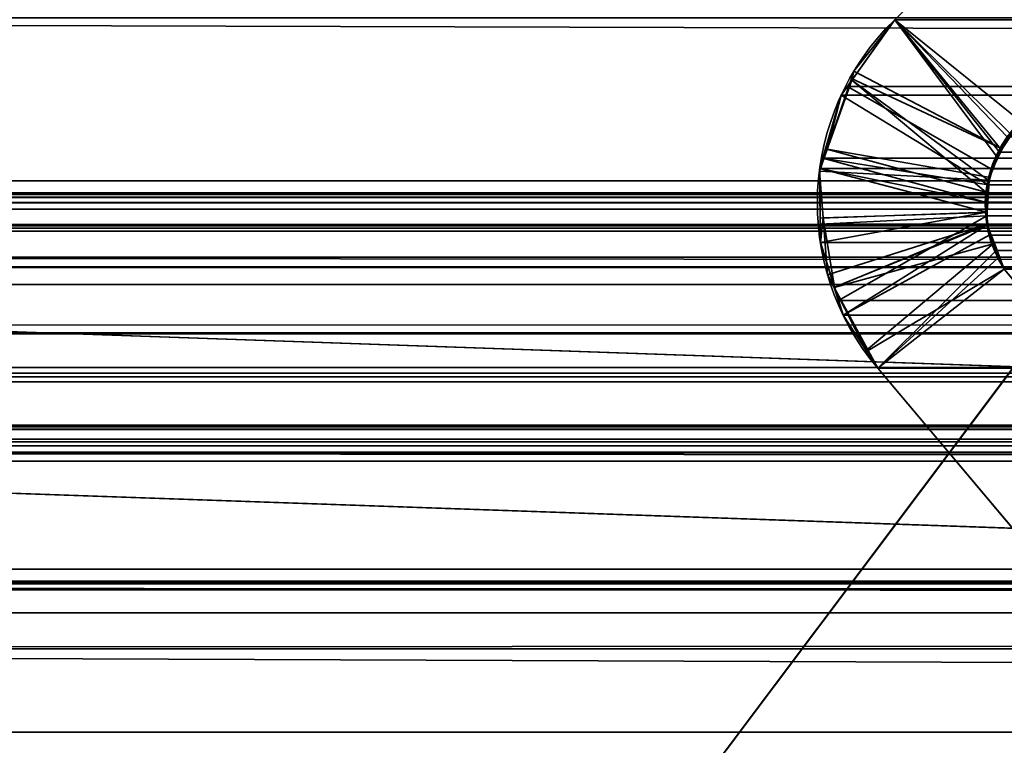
# Model space of a CAD drawing. Header units: millimetres. Extents: x -488 to 6688, y -115 to 115.
# Tile 161 of 256: x -302.69 to -299.04, y -1.06 to 1.64. Entities that reach past the tile are written whole.
import ezdxf

# ---------------------------------------------------------------- set-up
doc = ezdxf.new("R2010")
doc.units = ezdxf.units.MM
doc.layers.add('151', color=7, linetype='Continuous', true_color=0xffffff)

# ---------------------------------------------------------------- blocks, each defined once
blk = doc.blocks.new('UG_SURFACE_001')
at = {"layer": '151', "color": 252, "linetype": 'Continuous', "lineweight": 35}
for points in [[(487.5, -15, 2194.2501), (487.5, 115, 2194.2501), (-487.5, 115, 2194.2501), (-487.5, -15, 2194.2501)], [(-337.5, -15, 2044.25), (-337.5, 115, 2044.25), (337.5, 115, 2044.25), (337.5, -15, 2044.25)]]:
    blk.add_3dface(points, dxfattribs=at)
blk = doc.blocks.new('UG_SURFACE_007')
at = {"layer": '151', "color": 35, "linetype": 'Continuous', "lineweight": 35}
for points in [[(-308, -2), (-306, 0, 2), (306, 0, 2), (308, -2)], [(306.5, -8, 2017), (306, 0, 2017), (-306, 0, 2017), (-306.5, -8, 2017)], [(-306, 0, 2017), (306, 0, 2017), (306, 0, 2), (-306, 0, 2)]]:
    blk.add_3dface(points, dxfattribs=at)
blk = doc.blocks.new('UG_SURFACE_008')
at = {"layer": '151', "color": 252, "linetype": 'Continuous', "lineweight": 35}
for points in [[(-307.1581, 0.0353, 2017), (-295.0295, -0.3882, 2017), (-295.0085, 0.2114, 2017), (-307.1372, 0.6349, 2017)], [(-307.1372, 0.6349, 2), (-295.0085, 0.2114, 2), (-295.0295, -0.3882, 2), (-307.1581, 0.0353, 2)], [(-307.1372, 0.6349, 2017), (-295.0085, 0.2114, 2017), (-295.0085, 0.2114, 2), (-307.1372, 0.6349, 2)], [(-307.1581, 0.0353, 2017), (-307.1581, 0.0353, 2), (-295.0295, -0.3882, 2), (-295.0295, -0.3882, 2017)]]:
    blk.add_3dface(points, dxfattribs=at)
blk = doc.blocks.new('UG_SURFACE_046')
at = {"layer": '151', "color": 7, "linetype": 'Continuous', "lineweight": 35}
for points in [[(-297.7289, 2.4787, -10.75), (-298.977, 1.2621, -10.75), (-299.4443, 1.6395, -10.75), (-298.1937, 2.8936, -10.75)], [(-298.977, 1.2621, 2006.227), (-297.7289, 2.4787, 2004.9789), (-298.1937, 2.8936, 2005.4436), (-299.4443, 1.6395, 2006.6943)], [(-298.1937, 2.8936, -10.75), (-299.4443, 1.6395, -10.75), (-299.4443, 1.6395, 2006.6943), (-298.1937, 2.8936, 2005.4436)], [(-299.0937, 1.0413, 2006.3436), (-299.0678, 1.1339, 2006.3179), (-299.4443, 1.6395, 2006.6943), (-299.604, 1.4145, 2006.8541)], [(-299.5957, 1.4487, -10.75), (-299.604, 1.4145, 2006.8541), (-299.4443, 1.6395, 2006.6943)], [(-299.5957, 1.4487, -10.75), (-299.4443, 1.6395, -10.75), (-299.017, 1.2174, -10.75), (-299.045, 1.1594, -10.75)], [(-299.4443, 1.6395, 2006.6943), (-299.4443, 1.6395, -10.75), (-299.5957, 1.4487, -10.75)], [(-298.977, 1.2621, -10.75), (-299.017, 1.2174, -10.75), (-299.4443, 1.6395, -10.75)], [(-299.4443, 1.6395, 2006.6943), (-299.0678, 1.1339, 2006.3179), (-299.05, 1.1591, 2006.3)], [(-299.05, 1.1591, 2006.3), (-298.977, 1.2621, 2006.227), (-299.4443, 1.6395, 2006.6943)], [(-299.045, 1.1594, -10.75), (-299.605, 1.4216, -10.75), (-299.5957, 1.4487, -10.75)], [(-299.5957, 1.4487, -10.75), (-299.605, 1.4216, -10.75), (-299.604, 1.4145, 2006.8541)], [(-299.604, 1.4145, 2006.8541), (-299.643, 1.3595, 2006.8929), (-299.7016, 1.1593, 2006.9516), (-299.1056, 0.9984, 2006.3555)], [(-299.045, 1.1594, -10.75), (-299.0956, 1.0549, -10.75), (-299.6957, 1.1591, -10.75), (-299.605, 1.4216, -10.75)], [(-299.604, 1.4145, 2006.8541), (-299.605, 1.4216, -10.75), (-299.6957, 1.1591, -10.75)], [(-299.6957, 1.1591, -10.75), (-299.643, 1.3595, 2006.8929), (-299.604, 1.4145, 2006.8541)], [(-299.604, 1.4145, 2006.8541), (-299.1056, 0.9984, 2006.3555), (-299.0937, 1.0413, 2006.3436)], [(-299.6957, 1.1591, -10.75), (-299.7016, 1.1593, 2006.9516), (-299.643, 1.3595, 2006.8929)], [(-298.977, 1.2621, 2006.227), (-299.05, 1.1591, 2006.3), (-299.045, 1.1594, -10.75)], [(-299.045, 1.1594, -10.75), (-299.017, 1.2174, -10.75), (-298.977, 1.2621, 2006.227)], [(-299.7241, 1.0769, -10.75), (-299.7228, 1.0869, 2006.9728), (-299.7016, 1.1593, 2006.9516)], [(-299.7016, 1.1593, 2006.9516), (-299.6957, 1.1591, -10.75), (-299.7241, 1.0769, -10.75)], [(-299.7241, 1.0769, -10.75), (-299.6957, 1.1591, -10.75), (-299.0956, 1.0549, -10.75), (-299.096, 1.0437, -10.75)], [(-299.1033, 0.9241, 2006.3534), (-299.1056, 0.9984, 2006.3555), (-299.7016, 1.1593, 2006.9516), (-299.7228, 1.0869, 2006.9728)], [(-299.096, 1.0437, -10.75), (-299.0956, 1.0549, -10.75), (-299.05, 1.1591, 2006.3)], [(-299.05, 1.1591, 2006.3), (-299.0678, 1.1339, 2006.3179), (-299.096, 1.0437, -10.75)], [(-299.0678, 1.1339, 2006.3179), (-299.0937, 1.0413, 2006.3436), (-299.096, 1.0437, -10.75)], [(-299.0956, 1.0549, -10.75), (-299.045, 1.1594, -10.75), (-299.05, 1.1591, 2006.3)], [(-299.7211, 0.902, 2006.9711), (-299.7228, 1.0869, 2006.9728), (-299.7241, 1.0769, -10.75)], [(-299.7103, 0.9034, -10.75), (-299.7241, 1.0769, -10.75), (-299.096, 1.0437, -10.75), (-299.1007, 0.9236, -10.75)], [(-299.7241, 1.0769, -10.75), (-299.7103, 0.9034, -10.75), (-299.7211, 0.902, 2006.9711)], [(-299.7228, 1.0869, 2006.9728), (-299.7211, 0.902, 2006.9711), (-299.1033, 0.9241, 2006.3534)], [(-299.0937, 1.0413, 2006.3436), (-299.1056, 0.9984, 2006.3555), (-299.1007, 0.9236, -10.75)], [(-299.1007, 0.9236, -10.75), (-299.096, 1.0437, -10.75), (-299.0937, 1.0413, 2006.3436)], [(-299.1056, 0.9984, 2006.3555), (-299.1033, 0.9241, 2006.3534), (-299.1007, 0.9236, -10.75)], [(-299.1033, 0.9241, 2006.3534), (-299.7211, 0.902, 2006.9711), (-299.7203, 0.8123, 2006.9704)], [(-299.7203, 0.8123, 2006.9704), (-299.6682, 0.6459, 2006.9182), (-299.1019, 0.8769, 2006.3519), (-299.1033, 0.9241, 2006.3534)], [(-299.1007, 0.9236, -10.75), (-299.1024, 0.8796, -10.75), (-299.6934, 0.6913, -10.75), (-299.7103, 0.9034, -10.75)], [(-299.1007, 0.9236, -10.75), (-299.1033, 0.9241, 2006.3534), (-299.1019, 0.8769, 2006.3519)], [(-299.1019, 0.8769, 2006.3519), (-299.1024, 0.8796, -10.75), (-299.1007, 0.9236, -10.75)], [(-299.7203, 0.8123, 2006.9704), (-299.7211, 0.902, 2006.9711), (-299.7103, 0.9034, -10.75)], [(-299.6682, 0.6459, 2006.9182), (-299.7203, 0.8123, 2006.9704), (-299.7103, 0.9034, -10.75)], [(-299.7103, 0.9034, -10.75), (-299.6934, 0.6913, -10.75), (-299.6682, 0.6459, 2006.9182)], [(-299.6685, 0.645, -10.75), (-299.6934, 0.6913, -10.75), (-299.1024, 0.8796, -10.75)], [(-299.6685, 0.645, -10.75), (-299.1024, 0.8796, -10.75), (-299.0742, 0.8076, -10.75)], [(-299.1024, 0.8796, -10.75), (-299.1019, 0.8769, 2006.3519), (-299.0786, 0.807, 2006.3286)], [(-299.0786, 0.807, 2006.3286), (-299.0742, 0.8076, -10.75), (-299.1024, 0.8796, -10.75)], [(-299.1019, 0.8769, 2006.3519), (-299.6682, 0.6459, 2006.9182), (-299.6357, 0.542, 2006.8858)], [(-299.6357, 0.542, 2006.8858), (-299.55, 0.4105, 2006.7999), (-299.0786, 0.807, 2006.3286), (-299.1019, 0.8769, 2006.3519)], [(-299.0742, 0.8076, -10.75), (-299.0372, 0.7131, -10.75), (-299.5428, 0.4111, -10.75), (-299.6685, 0.645, -10.75)], [(-299.55, 0.4105, 2006.7999), (-299.5073, 0.345, 2006.7573), (-299.061, 0.754, 2006.3109), (-299.0786, 0.807, 2006.3286)], [(-299.0742, 0.8076, -10.75), (-299.0786, 0.807, 2006.3286), (-299.061, 0.754, 2006.3109)], [(-299.0742, 0.8076, -10.75), (-299.061, 0.754, 2006.3109), (-299.0372, 0.7131, 2006.2871)], [(-299.0372, 0.7131, 2006.2871), (-299.0372, 0.7131, -10.75), (-299.0742, 0.8076, -10.75)], [(-299.0372, 0.7131, 2006.2871), (-299.061, 0.754, 2006.3109), (-299.5073, 0.345, 2006.7573)], [(-299.5073, 0.345, -10.75), (-299.5428, 0.4111, -10.75), (-299.0372, 0.7131, -10.75)], [(-299.0372, 0.7131, -10.75), (-298.485, 0.0529, -10.75), (-298.5689, -0.7697, -10.75), (-299.5073, 0.345, -10.75)], [(-298.485, 0.0529, 2005.7349), (-299.0372, 0.7131, 2006.2871), (-299.5073, 0.345, 2006.7573), (-298.5689, -0.7697, 2005.8188)], [(-299.0372, 0.7131, 2006.2871), (-298.485, 0.0529, 2005.7349), (-298.485, 0.0529, -10.75), (-299.0372, 0.7131, -10.75)], [(-299.6934, 0.6913, -10.75), (-299.6685, 0.645, -10.75), (-299.6682, 0.6459, 2006.9182)], [(-299.6357, 0.542, 2006.8858), (-299.6682, 0.6459, 2006.9182), (-299.6685, 0.645, -10.75)], [(-299.6685, 0.645, -10.75), (-299.5428, 0.4111, -10.75), (-299.55, 0.4105, 2006.7999)], [(-299.55, 0.4105, 2006.7999), (-299.6357, 0.542, 2006.8858), (-299.6685, 0.645, -10.75)], [(-299.5073, 0.345, 2006.7573), (-299.55, 0.4105, 2006.7999), (-299.5428, 0.4111, -10.75)], [(-299.5428, 0.4111, -10.75), (-299.5073, 0.345, -10.75), (-299.5073, 0.345, 2006.7573)], [(-299.5073, 0.345, -10.75), (-298.5689, -0.7697, -10.75), (-298.5689, -0.7697, 2005.8188), (-299.5073, 0.345, 2006.7573)]]:
    blk.add_3dface(points, dxfattribs=at)
blk = doc.blocks.new('UG_SURFACE_047')
at = {"layer": '151', "color": 7, "linetype": 'Continuous', "lineweight": 35}
for points in [[(-311.2049, 1.0412, 2018.4548), (-311.1224, 3.9715, 2018.3723), (311.1224, 3.9715, 2018.3723), (311.2049, 1.0412, 2018.4548)], [(-299.4443, 1.6395, 2006.6943), (-298.1937, 2.8936, 2005.4436), (-297.7289, 2.4787, 2004.9789), (-298.977, 1.2621, 2006.227)], [(-298.1937, 2.8936, 2005.4436), (-299.4443, 1.6395, 2006.6943), (299.4443, 1.6395, 2006.6943), (298.1937, 2.8936, 2005.4436)], [(312.1642, -0.2241, 2019.4142), (-312.175, 1.6459, 2019.4249), (-312.1673, -0.6973, 2019.4173)], [(312.1642, -0.2241, 2019.4142), (312.175, 1.6459, 2019.4249), (-312.175, 1.6459, 2019.4249)], [(-299.0554, 1.1478, 2006.3055), (-299.0867, 1.086, 2006.3367), (-299.62, 1.3919, 2006.87), (-299.4443, 1.6395, 2006.6943)], [(299.4443, 1.6395, 2006.6943), (-299.4443, 1.6395, 2006.6943), (-299.62, 1.3919, 2006.87), (299.62, 1.3919, 2006.87)], [(-299.4443, 1.6395, 2006.6943), (-299.0267, 1.2044, 2006.2766), (-299.0554, 1.1478, 2006.3055)], [(-298.977, 1.2621, 2006.227), (-299.0267, 1.2044, 2006.2766), (-299.4443, 1.6395, 2006.6943)], [(-299.643, 1.3595, 2006.8929), (-299.62, 1.3919, 2006.87), (-299.0867, 1.086, 2006.3367), (-299.097, 1.0261, 2006.3469)], [(299.643, 1.3595, 2006.8929), (299.62, 1.3919, 2006.87), (-299.62, 1.3919, 2006.87), (-299.643, 1.3595, 2006.8929)], [(-299.097, 1.0261, 2006.3469), (-299.7115, 1.1256, 2006.9616), (-299.643, 1.3595, 2006.8929)], [(-299.643, 1.3595, 2006.8929), (-299.7115, 1.1256, 2006.9616), (299.7115, 1.1256, 2006.9616)], [(-299.643, 1.3595, 2006.8929), (299.7115, 1.1256, 2006.9616), (299.643, 1.3595, 2006.8929)], [(299.0572, 1.1489, 2006.3074), (-299.0554, 1.1478, 2006.3055), (-299.0267, 1.2044, 2006.2766)], [(-299.0867, 1.086, 2006.3367), (-299.0554, 1.1478, 2006.3055), (299.0572, 1.1489, 2006.3074)], [(299.0572, 1.1489, 2006.3074), (299.0678, 1.1339, 2006.3179), (-299.0867, 1.086, 2006.3367)], [(299.0678, 1.1339, 2006.3179), (299.098, 1.0257, 2006.3479), (-299.0867, 1.086, 2006.3367)], [(-299.1081, 0.9615, 2006.3581), (-299.7228, 1.0869, 2006.9728), (-299.7115, 1.1256, 2006.9616)], [(299.7228, 1.0869, 2006.9728), (299.7115, 1.1256, 2006.9616), (-299.7115, 1.1256, 2006.9616), (-299.7228, 1.0869, 2006.9728)], [(-299.097, 1.0261, 2006.3469), (-299.1081, 0.9615, 2006.3581), (-299.7115, 1.1256, 2006.9616)], [(-299.7209, 0.8806, 2006.9709), (-299.7228, 1.0869, 2006.9728), (-299.1081, 0.9615, 2006.3581), (-299.1021, 0.9106, 2006.3522)], [(-299.7228, 1.0869, 2006.9728), (299.7209, 0.8806, 2006.9709), (299.7228, 1.0869, 2006.9728)], [(-299.7228, 1.0869, 2006.9728), (-299.7209, 0.8806, 2006.9709), (299.7209, 0.8806, 2006.9709)], [(299.098, 1.0257, 2006.3479), (-299.097, 1.0261, 2006.3469), (-299.0867, 1.086, 2006.3367)], [(-311.2011, 0.9593, 2018.451), (-311.2049, 1.0412, 2018.4548), (311.2049, 1.0412, 2018.4548)], [(-311.2011, 0.9593, 2018.451), (311.2049, 1.0412, 2018.4548), (311.2011, 0.9593, 2018.451)], [(-299.1081, 0.9615, 2006.3581), (-299.097, 1.0261, 2006.3469), (299.098, 1.0257, 2006.3479)], [(299.098, 1.0257, 2006.3479), (299.1056, 0.9984, 2006.3555), (-299.1081, 0.9615, 2006.3581)], [(-308.3734, 0.997, 2015.6233), (-310.2899, 0.295, 2017.5397), (310.2899, 0.295, 2017.5397), (308.3734, 0.997, 2015.6233)], [(308.2916, 0.9903, 2015.5416), (-308.2916, 0.9903, 2015.5416), (-308.3734, 0.997, 2015.6233), (308.3734, 0.997, 2015.6233)], [(308.1661, 0.9799, 2015.4161), (-308.1661, 0.9799, 2015.4161), (-308.2916, 0.9903, 2015.5416), (308.2916, 0.9903, 2015.5416)], [(299.1056, 0.9984, 2006.3555), (299.1029, 0.9098, 2006.3529), (-299.1081, 0.9615, 2006.3581)], [(311.2011, 0.9593, 2018.451), (311.1883, 0.8784, 2018.4383), (-311.1883, 0.8784, 2018.4383), (-311.2011, 0.9593, 2018.451)], [(-308.1552, 0.979, 2015.4052), (-308.1661, 0.9799, 2015.4161), (308.1661, 0.9799, 2015.4161)], [(-308.1552, 0.979, 2015.4052), (308.1661, 0.9799, 2015.4161), (308.1552, 0.979, 2015.4052)], [(308.1552, 0.979, 2015.4052), (-308.0896, 0.9354, 2015.3396), (-308.1552, 0.979, 2015.4052)], [(308.1552, 0.979, 2015.4052), (308.0896, 0.9354, 2015.3396), (-308.0896, 0.9354, 2015.3396)], [(299.1029, 0.9098, 2006.3529), (-299.1021, 0.9106, 2006.3522), (-299.1081, 0.9615, 2006.3581)], [(-307.9977, 0.8741, 2015.2476), (-308.0896, 0.9354, 2015.3396), (308.0896, 0.9354, 2015.3396)], [(-307.9977, 0.8741, 2015.2476), (308.0896, 0.9354, 2015.3396), (307.9977, 0.8741, 2015.2476)], [(-311.1883, 0.8784, 2018.4383), (311.1883, 0.8784, 2018.4383), (311.1792, 0.8545, 2018.429)], [(311.1792, 0.8545, 2018.429), (-311.1801, 0.8536, 2018.43), (-311.1883, 0.8784, 2018.4383)], [(-299.6526, 0.596, 2006.9027), (-299.7203, 0.8123, 2006.9704), (-299.7209, 0.8806, 2006.9709), (-299.1021, 0.9106, 2006.3522)], [(299.7203, 0.8123, 2006.9704), (-299.7209, 0.8806, 2006.9709), (-299.7203, 0.8123, 2006.9704)], [(299.7203, 0.8123, 2006.9704), (299.7209, 0.8806, 2006.9709), (-299.7209, 0.8806, 2006.9709)], [(-299.1021, 0.9106, 2006.3522), (-299.0938, 0.8397, 2006.3438), (-299.6357, 0.542, 2006.8858), (-299.6526, 0.596, 2006.9027)], [(-299.1021, 0.9106, 2006.3522), (299.1029, 0.9098, 2006.3529), (299.1019, 0.8769, 2006.3519)], [(-299.0938, 0.8397, 2006.3438), (-299.1021, 0.9106, 2006.3522), (299.1019, 0.8769, 2006.3519)], [(-311.1357, 0.7194, 2018.3856), (-311.1801, 0.8536, 2018.43), (311.1792, 0.8545, 2018.429)], [(-311.1357, 0.7194, 2018.3856), (311.1792, 0.8545, 2018.429), (311.1052, 0.66, 2018.3551)], [(307.9977, 0.8741, 2015.2476), (-307.9921, 0.8656, 2015.2421), (-307.9977, 0.8741, 2015.2476)], [(307.9977, 0.8741, 2015.2476), (307.9921, 0.8656, 2015.2421), (-307.9921, 0.8656, 2015.2421)], [(307.9214, 0.7573, 2015.1713), (-307.9214, 0.7573, 2015.1713), (-307.9921, 0.8656, 2015.2421), (307.9921, 0.8656, 2015.2421)], [(-299.0679, 0.7819, 2006.3179), (-299.0938, 0.8397, 2006.3438), (299.1019, 0.8769, 2006.3519)], [(299.1019, 0.8769, 2006.3519), (299.0696, 0.7798, 2006.3195), (-299.0679, 0.7819, 2006.3179)], [(-299.7203, 0.8123, 2006.9704), (-299.6526, 0.596, 2006.9027), (299.6526, 0.596, 2006.9027), (299.7203, 0.8123, 2006.9704)], [(-299.5073, 0.345, 2006.7573), (-299.6357, 0.542, 2006.8858), (-299.0938, 0.8397, 2006.3438), (-299.0679, 0.7819, 2006.3179)], [(-299.0679, 0.7819, 2006.3179), (-299.0372, 0.7131, 2006.2871), (-299.5073, 0.345, 2006.7573)], [(-299.0679, 0.7819, 2006.3179), (299.061, 0.754, 2006.3109), (299.0372, 0.7131, 2006.2871)], [(-299.0679, 0.7819, 2006.3179), (299.0696, 0.7798, 2006.3195), (299.061, 0.754, 2006.3109)], [(299.0372, 0.7131, 2006.2871), (-299.0372, 0.7131, 2006.2871), (-299.0679, 0.7819, 2006.3179)], [(-307.9214, 0.7573, 2015.1713), (307.9214, 0.7573, 2015.1713), (307.3784, 0.133, 2014.6284)], [(-307.3784, 0.133, 2014.6284), (-307.9214, 0.7573, 2015.1713), (307.3784, 0.133, 2014.6284)], [(-311.1357, 0.7194, 2018.3856), (311.1052, 0.66, 2018.3551), (311.0961, 0.6497, 2018.3461)], [(311.0961, 0.6497, 2018.3461), (-311.0915, 0.6556, 2018.3415), (-311.1357, 0.7194, 2018.3856)], [(-298.5689, -0.7697, 2005.8188), (-299.5073, 0.345, 2006.7573), (-299.0372, 0.7131, 2006.2871), (-298.485, 0.0529, 2005.7349)], [(299.0372, 0.7131, 2006.2871), (298.485, 0.0529, 2005.7349), (-298.485, 0.0529, 2005.7349), (-299.0372, 0.7131, 2006.2871)], [(-310.9856, 0.5029, 2018.2357), (-311.0915, 0.6556, 2018.3415), (311.0961, 0.6497, 2018.3461)], [(-310.9422, 0.4746, 2018.1921), (-310.9856, 0.5029, 2018.2357), (311.0961, 0.6497, 2018.3461)], [(311.0961, 0.6497, 2018.3461), (310.941, 0.4726, 2018.1911), (-310.9422, 0.4746, 2018.1921)], [(299.6357, 0.542, 2006.8858), (-299.6526, 0.596, 2006.9027), (-299.6357, 0.542, 2006.8858)], [(299.6357, 0.542, 2006.8858), (299.6526, 0.596, 2006.9027), (-299.6526, 0.596, 2006.9027)], [(-299.6357, 0.542, 2006.8858), (-299.5073, 0.345, 2006.7573), (299.5073, 0.345, 2006.7573), (299.6357, 0.542, 2006.8858)], [(-310.9422, 0.4746, 2018.1921), (310.9071, 0.4339, 2018.157), (310.7471, 0.3465, 2017.997)], [(-310.9422, 0.4746, 2018.1921), (310.941, 0.4726, 2018.1911), (310.9071, 0.4339, 2018.157)], [(310.7471, 0.3465, 2017.997), (-310.7465, 0.3476, 2017.9965), (-310.9422, 0.4746, 2018.1921)], [(-310.7465, 0.3476, 2017.9965), (310.7471, 0.3465, 2017.997), (310.7048, 0.3234, 2017.9548)], [(-310.7153, 0.3273, 2017.9653), (-310.7465, 0.3476, 2017.9965), (310.7048, 0.3234, 2017.9548)], [(-299.5073, 0.345, 2006.7573), (-298.5689, -0.7697, 2005.8188), (298.5689, -0.7697, 2005.8188), (299.5073, 0.345, 2006.7573)], [(-310.7153, 0.3273, 2017.9653), (310.7048, 0.3234, 2017.9548), (310.529, 0.3114, 2017.7789)], [(310.529, 0.3114, 2017.7789), (-310.5288, 0.3132, 2017.7789), (-310.7153, 0.3273, 2017.9653)], [(-310.5288, 0.3132, 2017.7789), (310.529, 0.3114, 2017.7789), (310.2899, 0.295, 2017.5397)], [(310.2899, 0.295, 2017.5397), (-310.2899, 0.295, 2017.5397), (-310.5288, 0.3132, 2017.7789)], [(308.5515, 0.1329, 2015.8014), (310.0084, -0.4009, 2017.2584), (-310.0084, -0.4009, 2017.2584), (-308.5515, 0.1329, 2015.8014)], [(-308.5515, 0.1329, 2015.8014), (-308.5036, 0.1273, 2015.7537), (308.5031, 0.136, 2015.753)], [(308.5031, 0.136, 2015.753), (308.5515, 0.1329, 2015.8014), (-308.5515, 0.1329, 2015.8014)], [(308.5004, 0.1362, 2015.7504), (-308.5036, 0.1273, 2015.7537), (-308.4307, 0.1188, 2015.6808)], [(308.5004, 0.1362, 2015.7504), (308.5031, 0.136, 2015.753), (-308.5036, 0.1273, 2015.7537)], [(-308.4307, 0.1188, 2015.6808), (308.4318, 0.1141, 2015.6817), (308.5004, 0.1362, 2015.7504)], [(308.3799, 0.0973, 2015.6298), (-308.4307, 0.1188, 2015.6808), (-308.417, 0.1172, 2015.667)], [(308.3799, 0.0973, 2015.6298), (308.4318, 0.1141, 2015.6817), (-308.4307, 0.1188, 2015.6808)], [(-308.417, 0.1172, 2015.667), (308.3673, 0.085, 2015.6174), (308.3799, 0.0973, 2015.6298)], [(-308.417, 0.1172, 2015.667), (-308.3681, 0.082, 2015.6181), (308.3673, 0.085, 2015.6174)], [(307.3784, 0.133, 2014.6284), (307.2803, 0.071, 2014.5304), (-307.2803, 0.071, 2014.5304), (-307.3784, 0.133, 2014.6284)], [(308.3673, 0.085, 2015.6174), (-308.3681, 0.082, 2015.6181), (-308.3325, 0.0564, 2015.5826)], [(-308.3325, 0.0564, 2015.5826), (308.3143, 0.0331, 2015.5642), (308.3673, 0.085, 2015.6174)], [(-308.3325, 0.0564, 2015.5826), (-308.3143, 0.0331, 2015.5642), (308.3143, 0.0331, 2015.5642)], [(305.5759, -1.0068, 2012.826), (-305.5759, -1.0068, 2012.826), (-307.2803, 0.071, 2014.5304), (307.2803, 0.071, 2014.5304)], [(-308.3143, 0.0331, 2015.5642), (-307.6033, -0.5625, 2014.8532), (307.6324, -0.6171, 2014.8823)], [(307.6324, -0.6171, 2014.8823), (307.9071, -0.4358, 2015.1572), (-308.3143, 0.0331, 2015.5642)], [(307.9071, -0.4358, 2015.1572), (308.3143, 0.0331, 2015.5642), (-308.3143, 0.0331, 2015.5642)], [(-312.1673, -0.6973, 2019.4173), (312.1944, -0.6927, 2019.4445), (312.1642, -0.2241, 2019.4142)], [(-310.3616, -0.4785, 2017.6115), (310.0084, -0.4009, 2017.2584), (310.3616, -0.4785, 2017.6115)], [(-310.3616, -0.4785, 2017.6115), (-310.0084, -0.4009, 2017.2584), (310.0084, -0.4009, 2017.2584)], [(311.2493, -2.0249, 2018.4994), (-311.2823, -2.2143, 2018.5323), (-311.1925, -0.4501, 2018.4426)], [(311.1925, -0.4501, 2018.4426), (-311.1925, -0.4501, 2018.4426), (-311.1875, -0.4483, 2018.4374), (311.1875, -0.4483, 2018.4374)], [(-311.1925, -0.4501, 2018.4426), (311.1925, -0.4501, 2018.4426), (311.2493, -2.0249, 2018.4994)], [(311.1875, -0.4483, 2018.4374), (-311.1875, -0.4483, 2018.4374), (-311.1807, -0.4459, 2018.4307)], [(-311.1807, -0.4459, 2018.4307), (-311.1767, -0.4461, 2018.4267), (311.1767, -0.4461, 2018.4267), (311.1807, -0.4459, 2018.4307)], [(311.1807, -0.4459, 2018.4307), (311.1875, -0.4483, 2018.4374), (-311.1807, -0.4459, 2018.4307)], [(311.1767, -0.4461, 2018.4267), (-311.1767, -0.4461, 2018.4267), (-311.1524, -0.4478, 2018.4023), (311.1524, -0.4478, 2018.4023)], [(311.1524, -0.4478, 2018.4023), (-311.1524, -0.4478, 2018.4023), (-311.0951, -0.4516, 2018.3451), (311.0951, -0.4516, 2018.3451)], [(311.0951, -0.4516, 2018.3451), (-311.0951, -0.4516, 2018.3451), (-311.0318, -0.4559, 2018.2817)], [(311.0318, -0.4559, 2018.2817), (311.0951, -0.4516, 2018.3451), (-311.0318, -0.4559, 2018.2817)], [(-311.0318, -0.4559, 2018.2817), (-310.4793, -0.4745, 2017.7293), (310.4793, -0.4745, 2017.7293), (311.0318, -0.4559, 2018.2817)], [(310.3616, -0.4785, 2017.6115), (-310.4793, -0.4745, 2017.7293), (-310.3616, -0.4785, 2017.6115)], [(310.3616, -0.4785, 2017.6115), (310.4793, -0.4745, 2017.7293), (-310.4793, -0.4745, 2017.7293)], [(307.6324, -0.6171, 2014.8823), (-307.6033, -0.5625, 2014.8532), (-306.1868, -1.749, 2013.4368)], [(307.6324, -0.6171, 2014.8823), (-306.1868, -1.749, 2013.4368), (-305.8874, -1.8177, 2013.1373)], [(-305.8874, -1.8177, 2013.1373), (305.86, -1.7861, 2013.1102), (307.6324, -0.6171, 2014.8823)], [(312.3484, -3.085, 2019.5985), (312.1944, -0.6927, 2019.4445), (-312.1673, -0.6973, 2019.4173)], [(312.3484, -3.085, 2019.5985), (-312.1673, -0.6973, 2019.4173), (-312.1649, -1.4257, 2019.4149)], [(-304.8632, -1.4574, 2012.1131), (-305.5759, -1.0068, 2012.826), (305.5759, -1.0068, 2012.826)], [(-304.8632, -1.4574, 2012.1131), (305.5759, -1.0068, 2012.826), (304.8632, -1.4574, 2012.1131)]]:
    blk.add_3dface(points, dxfattribs=at)
blk = doc.blocks.new('UG_SURFACE_049')
at = {"layer": '151', "color": 252, "linetype": 'Continuous', "lineweight": 35}
for points in [[(-297, 3.0145, -9.75), (-312, 3.0145, -9.75), (-312, -16.9528, -9.75), (312, -16.9528, -9.75)], [(-312, -16.9528, -10.75), (-312, 3.0145, -10.75), (-297, 3.0145, -10.75)], [(-297, 3.0145, -10.75), (297, 3.0145, -10.75), (-312, -16.9528, -10.75)], [(297, 3.0145, -10.75), (312, 3.0145, -10.75), (312, -16.9528, -10.75), (-312, -16.9528, -10.75)]]:
    blk.add_3dface(points, dxfattribs=at)
blk = doc.blocks.new('UG_SURFACE_065')
at = {"layer": '151', "color": 252, "linetype": 'Continuous', "lineweight": 35}
for points in [[(-314.2, -22.22, 2021.45), (314.2, -22.22, 2021.45), (314.2, 12.92, 2021.45), (-314.2, 12.92, 2021.45)], [(-313, -22.22, 2020.2501), (-313, 12.92, 2020.2501), (313, 12.92, 2020.2501), (313, -22.22, 2020.2501)]]:
    blk.add_3dface(points, dxfattribs=at)

msp = doc.modelspace()

# ---------------------------------------------------------------- linework, layer by layer
at = {"layer": '151', "color": 251, "linetype": 'Continuous', "lineweight": -3, "true_color": 0x636466}
for p, q in [((-299.4443, 1.6395, 2006.6943), (299.4443, 1.6395, 2006.6943)), ((-299.4443, 1.6395, -10.75), (-299.4443, 1.6395, 2006.6943)), ((-311.2049, 1.0412, 2018.4549), (311.2049, 1.0412, 2018.4549)), ((-308.3734, 0.997, 2015.6234), (308.3734, 0.997, 2015.6234)), ((-311.1883, 0.8784, 2018.4383), (311.1883, 0.8784, 2018.4383)), ((-307.9214, 0.7573, 2015.1714), (307.9214, 0.7573, 2015.1714)), ((-307.1372, 0.6349, 2), (-295.0085, 0.2114, 2)), ((-307.1372, 0.6349, 2017), (-295.0085, 0.2114, 2017)), ((-299.5073, 0.345, -10.75), (-298.5689, -0.7697, -10.75)), ((-299.5073, 0.345, 2006.7573), (299.5073, 0.345, 2006.7573)), ((-298.5689, -0.7697, 2005.8189), (-299.5073, 0.345, 2006.7573)), ((-299.5073, 0.345, -10.75), (-299.5073, 0.345, 2006.7573)), ((-298.5689, -0.7697, 2005.8189), (-299.5073, 0.345, 2006.7573)), ((-310.2899, 0.295, 2017.5399), (310.2899, 0.295, 2017.5399)), ((308.5515, 0.1329, 2015.8015), (-308.5515, 0.1329, 2015.8015)), ((308.3143, 0.0331, 2015.5643), (-308.3143, 0.0331, 2015.5643)), ((-307.1581, 0.0353, 2017), (-295.0295, -0.3882, 2017)), ((-307.1581, 0.0353, 2), (-295.0295, -0.3882, 2)), ((306, 0, 2017), (-306, 0, 2017)), ((-306, 0, 2), (306, 0, 2)), ((310.0084, -0.4009, 2017.2584), (-310.0084, -0.4009, 2017.2584)), ((311.1926, -0.4501, 2018.4426), (-311.1926, -0.4501, 2018.4426))]:
    msp.add_line(p, q, dxfattribs=at)
for points in [[(-299.4443, 1.6395, 2006.6943), (-299.8015, 1.2915, 2007.0515), (-299.8291, 0.7265, 2007.0791), (-299.5073, 0.345, 2006.7573)], [(-299.4443, 1.6395, 2006.6943), (-299.8015, 1.2915, 2007.0515), (-299.8291, 0.7265, 2007.0791), (-299.5073, 0.345, 2006.7573)], [(-299.5073, 0.345, -10.75), (-299.8291, 0.7265, -10.75), (-299.8015, 1.2915, -10.75), (-299.4443, 1.6395, -10.75)], [(-298.977, 1.2621, 2006.227), (-299.1257, 1.117, 2006.3757), (-299.1512, 0.8869, 2006.4012), (-299.0372, 0.7131, 2006.2872)], [(-299.0372, 0.7131, 2006.2872), (-299.1512, 0.8869, 2006.4012), (-299.1257, 1.117, 2006.3757), (-298.977, 1.2621, 2006.227)], [(-299.0372, 0.7131, -10.75), (-299.1512, 0.8869, -10.75), (-299.1257, 1.117, -10.75), (-298.977, 1.2621, -10.75)], [(-301.6124, -1.7357, 2008.8624), (-304.0145, -2.1357, 2011.2645), (-306.4414, -1.1772, 2013.6914), (-307.9214, 0.7573, 2015.1714)], [(-307.9214, 0.7573, -10.75), (-306.4414, -1.1772, -10.75), (-304.0145, -2.1357, -10.75), (-301.6124, -1.7357, -10.75)], [(-301.6124, -1.7357, 2008.8624), (-304.0145, -2.1357, 2011.2645), (-306.4414, -1.1772, 2013.6914), (-307.9214, 0.7573, 2015.1714)], [(-301.7144, -2.4582, 2008.9644), (-304.2053, -2.9092, 2011.4553), (-306.7426, -1.9513, 2013.9926), (-308.3143, 0.0331, 2015.5643)], [(-308.3143, 0.0331, -10.75), (-306.7426, -1.9513, -10.75), (-304.2053, -2.9092, -10.75), (-301.7144, -2.4582, -10.75)], [(-308.3143, 0.0331, 2015.5643), (-306.7426, -1.9513, 2013.9926), (-304.2053, -2.9092, 2011.4553), (-301.7144, -2.4582, 2008.9644)]]:
    msp.add_open_spline(points, degree=3, dxfattribs=at)

# ---------------------------------------------------------------- block references
for name in ['UG_SURFACE_001', 'UG_SURFACE_065', 'UG_SURFACE_049', 'UG_SURFACE_046', 'UG_SURFACE_047', 'UG_SURFACE_008', 'UG_SURFACE_007']:
    msp.add_blockref(name, (0, 0), dxfattribs=at)

doc.saveas('drawing.dxf')
